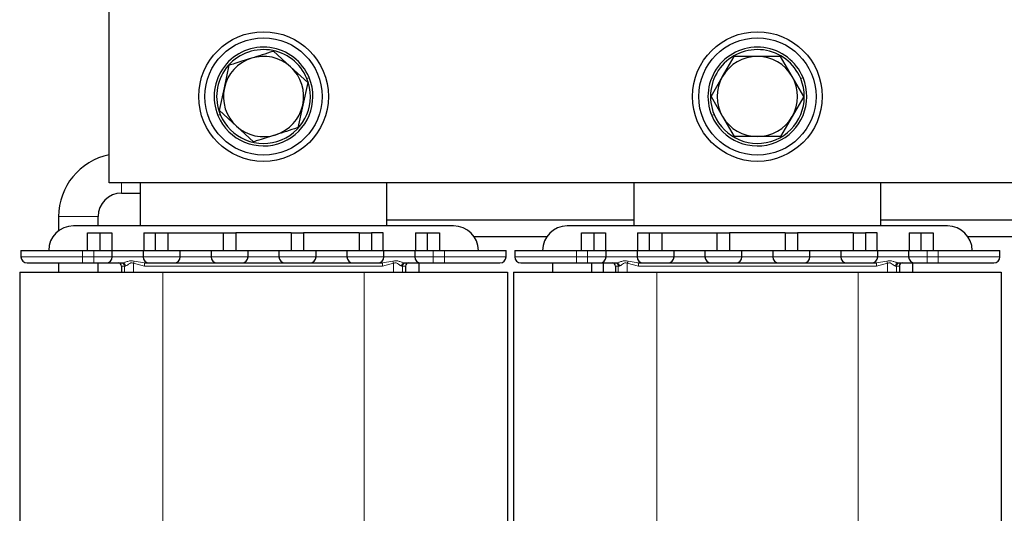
# Model space of a CAD drawing. Header units: millimetres. Extents: x 5 to 418, y 2 to 292.
# Tile 15 of 51: x 64 to 117, y 221 to 247. Entities that reach past the tile are written whole.
import ezdxf

# ---------------------------------------------------------------- set-up
doc = ezdxf.new("R2010")
doc.units = ezdxf.units.MM

msp = doc.modelspace()

# ---------------------------------------------------------------- linework, layer by layer
at = {"color": 7, "linetype": 'Continuous', "lineweight": 25}
for p, q in [((68.3572, 238.4069), (68.3572, 251.0735)), ((78.1505, 244.6745), (77.2261, 245.5174)), ((101.4808, 244.1569), (102.1063, 245.2402)), ((105.2336, 244.1569), (104.6081, 245.2402)), ((74.5741, 243.5374), (74.8419, 244.7593)), ((79.0748, 243.8316), (78.1505, 244.6745)), ((100.8553, 243.0735), (101.4808, 244.1569)), ((105.859, 243.0735), (105.2336, 244.1569)), ((74.3063, 242.3155), (74.5741, 243.5374)), ((79.0748, 243.8316), (78.807, 242.6097)), ((100.8553, 243.0735), (101.4808, 241.9902)), ((105.859, 243.0735), (105.2336, 241.9902)), ((78.807, 242.6097), (78.5391, 241.3877)), ((74.3063, 242.3155), (75.2306, 241.4726)), ((101.4808, 241.9902), (102.1063, 240.9069)), ((105.2336, 241.9902), (104.6081, 240.9069)), ((75.2306, 241.4726), (76.1549, 240.6297)), ((123.3572, 238.4069), (68.3572, 238.4069)), ((70.0239, 238.4069), (70.0239, 236.0902)), ((83.3572, 236.0902), (83.3572, 238.4069)), ((96.6905, 238.4069), (96.6905, 236.0902)), ((110.0239, 236.0902), (110.0239, 238.4069)), ((69.0239, 237.8569), (70.0239, 237.8569)), ((65.6239, 236.5902), (65.6239, 235.8235)), ((86.9572, 236.0902), (66.4239, 236.0902)), ((67.7572, 236.0902), (67.7572, 236.5902)), ((96.6905, 236.4069), (83.3572, 236.4069)), ((113.6239, 236.0902), (93.0905, 236.0902)), ((123.3572, 236.4069), (110.0239, 236.4069)), ((67.1905, 234.7569), (67.1905, 235.7069)), ((67.1905, 235.7069), (67.8572, 235.7069)), ((67.8572, 235.7069), (67.8572, 234.7569)), ((67.8572, 235.7069), (68.4905, 235.7069)), ((68.4905, 235.7069), (68.4905, 234.7569)), ((70.2239, 235.7069), (70.2239, 234.7569)), ((70.2239, 235.7069), (70.8572, 235.7069)), ((70.8572, 234.7569), (70.8572, 235.7069)), ((70.8572, 235.7069), (71.5239, 235.7069)), ((71.5239, 235.7069), (71.5239, 234.7569)), ((71.5239, 235.7069), (74.5239, 235.7069)), ((74.5239, 234.7569), (74.5239, 235.7069)), ((74.5239, 235.7069), (75.1905, 235.7069)), ((75.1905, 235.7069), (75.1905, 234.7569)), ((78.1905, 235.7069), (75.1905, 235.7069)), ((78.1905, 235.7069), (78.1905, 234.7569)), ((78.1905, 235.7069), (78.8572, 235.7069)), ((78.8572, 235.7069), (78.8572, 234.7569)), ((81.8572, 235.7069), (78.8572, 235.7069)), ((81.8572, 235.7069), (81.8572, 234.7569)), ((81.8572, 235.7069), (82.5239, 235.7069)), ((82.5239, 235.7069), (82.5239, 234.7569)), ((83.1572, 235.7069), (82.5239, 235.7069)), ((83.1572, 234.7569), (83.1572, 235.7069)), ((84.8905, 235.7069), (85.5239, 235.7069)), ((84.8905, 235.7069), (84.8905, 234.7569)), ((85.5239, 235.7069), (85.5239, 234.7569)), ((85.5239, 235.7069), (86.1905, 235.7069)), ((86.1905, 235.7069), (86.1905, 234.7569)), ((93.8572, 235.7069), (94.5239, 235.7069)), ((93.8572, 234.7569), (93.8572, 235.7069)), ((94.5239, 235.7069), (94.5239, 234.7569)), ((94.5239, 235.7069), (95.1572, 235.7069)), ((95.1572, 235.7069), (95.1572, 234.7569)), ((96.8905, 235.7069), (96.8905, 234.7569)), ((96.8905, 235.7069), (97.5239, 235.7069)), ((97.5239, 235.7069), (98.1905, 235.7069)), ((97.5239, 234.7569), (97.5239, 235.7069)), ((98.1905, 235.7069), (98.1905, 234.7569)), ((98.1905, 235.7069), (101.1905, 235.7069)), ((101.1905, 234.7569), (101.1905, 235.7069)), ((101.1905, 235.7069), (101.8572, 235.7069)), ((101.8572, 235.7069), (101.8572, 234.7569)), ((104.8572, 235.7069), (101.8572, 235.7069)), ((104.8572, 235.7069), (104.8572, 234.7569)), ((104.8572, 235.7069), (105.5239, 235.7069)), ((105.5239, 235.7069), (105.5239, 234.7569)), ((108.5239, 235.7069), (105.5239, 235.7069)), ((108.5239, 235.7069), (108.5239, 234.7569)), ((108.5239, 235.7069), (109.1905, 235.7069)), ((109.1905, 235.7069), (109.1905, 234.7569)), ((109.8239, 235.7069), (109.1905, 235.7069)), ((109.8239, 234.7569), (109.8239, 235.7069)), ((111.5572, 235.7069), (112.1905, 235.7069)), ((111.5572, 235.7069), (111.5572, 234.7569)), ((112.1905, 235.7069), (112.1905, 234.7569)), ((112.1905, 235.7069), (112.8572, 235.7069)), ((112.8572, 235.7069), (112.8572, 234.7569)), ((91.9881, 235.5069), (88.0596, 235.5069)), ((118.6548, 235.5069), (114.7263, 235.5069)), ((63.5905, 234.7569), (63.5905, 234.4235)), ((63.5905, 234.7569), (66.9239, 234.7569)), ((66.9239, 234.7569), (67.5239, 234.7569)), ((67.5239, 234.7569), (68.5239, 234.7569)), ((68.5239, 234.4235), (68.5239, 234.7569)), ((68.5239, 234.7569), (70.1905, 234.7569)), ((70.1905, 234.7569), (70.1905, 234.4235)), ((70.1905, 234.7569), (72.1905, 234.7569)), ((72.1905, 234.4235), (72.1905, 234.7569)), ((72.1905, 234.7569), (73.8572, 234.7569)), ((73.8572, 234.7569), (73.8572, 234.4235)), ((73.8572, 234.7569), (75.8572, 234.7569)), ((75.8572, 234.4235), (75.8572, 234.7569)), ((75.8572, 234.7569), (77.5239, 234.7569)), ((77.5239, 234.7569), (77.5239, 234.4235)), ((77.5239, 234.7569), (79.5239, 234.7569)), ((79.5239, 234.4235), (79.5239, 234.7569)), ((79.5239, 234.7569), (81.1905, 234.7569)), ((81.1905, 234.7569), (81.1905, 234.4235)), ((81.1905, 234.7569), (83.1905, 234.7569)), ((83.1905, 234.4235), (83.1905, 234.7569)), ((83.1905, 234.7569), (84.8572, 234.7569)), ((84.8572, 234.7569), (85.8572, 234.7569)), ((84.8572, 234.7569), (84.8572, 234.4235)), ((85.8572, 234.7569), (86.4572, 234.7569)), ((86.4572, 234.7569), (89.7905, 234.7569)), ((89.7905, 234.4235), (89.7905, 234.7569)), ((90.2572, 234.7569), (90.2572, 234.4235)), ((90.2572, 234.7569), (93.5905, 234.7569)), ((93.5905, 234.7569), (94.1905, 234.7569)), ((94.1905, 234.7569), (95.1905, 234.7569)), ((95.1905, 234.4235), (95.1905, 234.7569)), ((95.1905, 234.7569), (96.8572, 234.7569)), ((96.8572, 234.7569), (96.8572, 234.4235)), ((96.8572, 234.7569), (98.8572, 234.7569)), ((98.8572, 234.4235), (98.8572, 234.7569)), ((98.8572, 234.7569), (100.5239, 234.7569)), ((100.5239, 234.7569), (100.5239, 234.4235)), ((100.5239, 234.7569), (102.5239, 234.7569)), ((102.5239, 234.4235), (102.5239, 234.7569)), ((102.5239, 234.7569), (104.1905, 234.7569)), ((104.1905, 234.7569), (104.1905, 234.4235)), ((104.1905, 234.7569), (106.1905, 234.7569)), ((106.1905, 234.4235), (106.1905, 234.7569)), ((106.1905, 234.7569), (107.8572, 234.7569)), ((107.8572, 234.7569), (107.8572, 234.4235)), ((107.8572, 234.7569), (109.8572, 234.7569)), ((109.8572, 234.4235), (109.8572, 234.7569)), ((109.8572, 234.7569), (111.5239, 234.7569)), ((111.5239, 234.7569), (112.5239, 234.7569)), ((111.5239, 234.7569), (111.5239, 234.4235)), ((112.5239, 234.7569), (113.1239, 234.7569)), ((113.1239, 234.7569), (116.4572, 234.7569)), ((116.4572, 234.4235), (116.4572, 234.7569)), ((65.6239, 234.0902), (65.6239, 233.5902)), ((66.9239, 234.0902), (67.5239, 234.0902)), ((67.7572, 233.5902), (67.7572, 234.0902)), ((85.0905, 233.5902), (85.0905, 234.0902)), ((85.8572, 234.0902), (86.4572, 234.0902)), ((92.2905, 234.0902), (92.2905, 233.5902)), ((93.5905, 234.0902), (94.1905, 234.0902)), ((94.4239, 233.5902), (94.4239, 234.0902)), ((95.0239, 234.0902), (95.0239, 233.5902)), ((111.7572, 233.5902), (111.7572, 234.0902)), ((112.5239, 234.0902), (113.1239, 234.0902)), ((63.5239, 233.5902), (63.5239, 196.4235)), ((63.5239, 233.5902), (71.2572, 233.5902)), ((69.0239, 233.9235), (69.0239, 233.5902)), ((71.2572, 233.5902), (82.1239, 233.5902)), ((82.1239, 233.5902), (89.8572, 233.5902)), ((84.3572, 233.9235), (84.3572, 233.5902)), ((89.8572, 233.5902), (89.8572, 196.4235)), ((90.1905, 233.5902), (90.1905, 196.4235)), ((90.1905, 233.5902), (97.9239, 233.5902)), ((95.6905, 233.9235), (95.6905, 233.5902)), ((97.9239, 233.5902), (108.7905, 233.5902)), ((108.7905, 233.5902), (116.5239, 233.5902)), ((111.0239, 233.9235), (111.0239, 233.5902)), ((116.5239, 233.5902), (116.5239, 196.4235))]:
    msp.add_line(p, q, dxfattribs=at)
at = {"color": 7, "linetype": 'Continuous', "lineweight": 18}
for p, q in [((79.0306, 244.0439), (79.1538, 244.095)), ((105.6973, 244.0439), (105.8205, 244.095)), ((74.3504, 242.1031), (74.2272, 242.0521)), ((101.0171, 242.1031), (100.8939, 242.0521)), ((69.0239, 238.4069), (69.0239, 237.8569)), ((65.6239, 236.5902), (67.7572, 236.5902)), ((66.9239, 234.4235), (66.9239, 234.7569)), ((67.5239, 234.7569), (67.5239, 234.4235)), ((85.8572, 234.4235), (85.8572, 234.7569)), ((86.4572, 234.7569), (86.4572, 234.4235)), ((93.5905, 234.4235), (93.5905, 234.7569)), ((94.1905, 234.7569), (94.1905, 234.4235)), ((112.5239, 234.4235), (112.5239, 234.7569)), ((113.1239, 234.7569), (113.1239, 234.4235)), ((63.5905, 234.4235), (66.9239, 234.4235)), ((66.9239, 234.4235), (66.9239, 234.0902)), ((67.5239, 234.4235), (66.9239, 234.4235)), ((67.5239, 234.4235), (68.5239, 234.4235)), ((67.5239, 234.4235), (67.5239, 234.0902)), ((70.1905, 234.4235), (68.5239, 234.4235)), ((70.2628, 233.9235), (69.6676, 234.0689)), ((69.6676, 234.0689), (69.6676, 233.5902)), ((69.7076, 234.1871), (70.259, 234.0902)), ((70.1905, 234.4235), (72.1905, 234.4235)), ((73.8572, 234.4235), (72.1905, 234.4235)), ((73.8572, 234.4235), (75.8572, 234.4235)), ((77.5239, 234.4235), (75.8572, 234.4235)), ((77.5239, 234.4235), (79.5239, 234.4235)), ((81.1905, 234.4235), (79.5239, 234.4235)), ((81.1905, 234.4235), (83.1905, 234.4235)), ((83.7135, 234.0689), (83.1182, 233.9235)), ((83.122, 234.0902), (83.6735, 234.1871)), ((84.8572, 234.4235), (83.1905, 234.4235)), ((83.7135, 233.5902), (83.7135, 234.0689)), ((84.8572, 234.4235), (85.8572, 234.4235)), ((85.8572, 234.4235), (85.8572, 234.0902)), ((86.4572, 234.4235), (85.8572, 234.4235)), ((86.4572, 234.4235), (86.4572, 234.0902)), ((86.4572, 234.4235), (89.7905, 234.4235)), ((90.2572, 234.4235), (93.5905, 234.4235)), ((93.5905, 234.4235), (93.5905, 234.0902)), ((94.1905, 234.4235), (93.5905, 234.4235)), ((94.1905, 234.4235), (95.1905, 234.4235)), ((94.1905, 234.4235), (94.1905, 234.0902)), ((96.8572, 234.4235), (95.1905, 234.4235)), ((96.9295, 233.9235), (96.3342, 234.0689)), ((96.3342, 234.0689), (96.3342, 233.5902)), ((96.3743, 234.1871), (96.9257, 234.0902)), ((96.8572, 234.4235), (98.8572, 234.4235)), ((100.5239, 234.4235), (98.8572, 234.4235)), ((100.5239, 234.4235), (102.5239, 234.4235)), ((104.1905, 234.4235), (102.5239, 234.4235)), ((104.1905, 234.4235), (106.1905, 234.4235)), ((107.8572, 234.4235), (106.1905, 234.4235)), ((107.8572, 234.4235), (109.8572, 234.4235)), ((110.3802, 234.0689), (109.7849, 233.9235)), ((109.7887, 234.0902), (110.3401, 234.1871)), ((111.5239, 234.4235), (109.8572, 234.4235)), ((110.3802, 233.5902), (110.3802, 234.0689)), ((111.5239, 234.4235), (112.5239, 234.4235)), ((112.5239, 234.4235), (112.5239, 234.0902)), ((113.1239, 234.4235), (112.5239, 234.4235)), ((113.1239, 234.4235), (113.1239, 234.0902)), ((113.1239, 234.4235), (116.4572, 234.4235)), ((69.1802, 233.9235), (69.0239, 233.9235)), ((69.1802, 233.9235), (69.1802, 233.5902)), ((69.2291, 233.9235), (69.1802, 233.9235)), ((83.1182, 233.9235), (70.2628, 233.9235)), ((71.2572, 233.5902), (71.2572, 196.4235)), ((82.1239, 233.5902), (82.1239, 196.4235)), ((84.2009, 233.9235), (84.152, 233.9235)), ((84.2009, 233.5902), (84.2009, 233.9235)), ((84.3572, 233.9235), (84.2009, 233.9235)), ((95.8468, 233.9235), (95.6905, 233.9235)), ((95.8468, 233.9235), (95.8468, 233.5902)), ((95.8957, 233.9235), (95.8468, 233.9235)), ((109.7849, 233.9235), (96.9295, 233.9235)), ((97.9239, 233.5902), (97.9239, 196.4235)), ((108.7905, 233.5902), (108.7905, 196.4235)), ((110.8676, 233.9235), (110.8186, 233.9235)), ((110.8676, 233.5902), (110.8676, 233.9235)), ((111.0239, 233.9235), (110.8676, 233.9235))]:
    msp.add_line(p, q, dxfattribs=at)
at = {"color": 7, "linetype": 'Continuous', "lineweight": 25}
for centre, radius in [((76.6905, 243.0735), 3.5), ((76.6905, 243.0735), 3.1667), ((103.3572, 243.0735), 3.5), ((103.3572, 243.0735), 3.1667)]:
    msp.add_circle(centre, radius, dxfattribs=at)
for centre, radius, start, end in [((76.6905, 243.0735), 2.6667, 22.52267, 202.52267), ((103.3572, 243.0735), 2.6667, 22.52267, 202.52267), ((76.6905, 243.0735), 2.5333, 22.52267, 202.52267), ((76.6905, 243.0735), 2.1667, 107.63777, 167.63777), ((76.6905, 243.0735), 2.1667, 47.63777, 107.63777), ((103.3572, 243.0735), 2.5333, 22.52267, 202.52267), ((103.3572, 243.0735), 2.1667, 90, 150), ((103.3572, 243.0735), 2.1667, 30, 90), ((76.6905, 243.0735), 2.1667, 347.63777, 47.63777), ((76.6905, 243.0735), 2.6667, 202.52267, 22.52267), ((76.6905, 243.0735), 2.5333, 202.52267, 22.52267), ((103.3572, 243.0735), 2.6667, 202.52267, 22.52267), ((103.3572, 243.0735), 2.5333, 202.52267, 22.52267), ((103.3572, 243.0735), 2.1667, 150, 210), ((103.3572, 243.0735), 2.1667, 330, 30), ((76.6905, 243.0735), 2.1667, 167.63777, 227.63777), ((76.6905, 243.0735), 2.1667, 287.63777, 347.63777), ((103.3572, 243.0735), 2.1667, 210, 270), ((103.3572, 243.0735), 2.1667, 270, 330), ((76.6905, 243.0735), 2.1667, 227.63777, 287.63777), ((69.0239, 236.5902), 3.4, 101.30773, 180), ((69.0239, 236.5902), 1.2667, 90, 180), ((66.4239, 234.7569), 1.3333, 90, 180), ((86.9572, 234.7569), 1.3333, 0, 90), ((93.0905, 234.7569), 1.3333, 90, 180), ((113.6239, 234.7569), 1.3333, 0, 90), ((63.9239, 234.4235), 0.3333, 180, 270), ((68.1905, 234.4235), 0.3333, 270, 0), ((68.8572, 233.9235), 0.1667, 0, 90), ((70.5239, 234.4235), 0.3333, 180, 270), ((71.8572, 234.4235), 0.3333, 270, 0), ((74.1905, 234.4235), 0.3333, 180, 270), ((75.5239, 234.4235), 0.3333, 270, 0), ((77.8572, 234.4235), 0.3333, 180, 270), ((79.1905, 234.4235), 0.3333, 270, 0), ((81.5239, 234.4235), 0.3333, 180, 270), ((82.8572, 234.4235), 0.3333, 270, 0), ((84.5239, 233.9235), 0.1667, 90, 180), ((85.1905, 234.4235), 0.3333, 180, 270), ((89.4572, 234.4235), 0.3333, 270, 0), ((90.5905, 234.4235), 0.3333, 180, 270), ((94.8572, 234.4235), 0.3333, 270, 0), ((95.5239, 233.9235), 0.1667, 0, 90), ((97.1905, 234.4235), 0.3333, 180, 270), ((98.5239, 234.4235), 0.3333, 270, 0), ((100.8572, 234.4235), 0.3333, 180, 270), ((102.1905, 234.4235), 0.3333, 270, 0), ((104.5239, 234.4235), 0.3333, 180, 270), ((105.8572, 234.4235), 0.3333, 270, 0), ((108.1905, 234.4235), 0.3333, 180, 270), ((109.5239, 234.4235), 0.3333, 270, 0), ((111.1905, 233.9235), 0.1667, 90, 180), ((111.8572, 234.4235), 0.3333, 180, 270), ((116.1239, 234.4235), 0.3333, 270, 0)]:
    msp.add_arc(centre, radius, start, end, dxfattribs=at)
at = {"color": 7, "linetype": 'Continuous', "lineweight": 18}
for centre, radius, start, end in [((69.0135, 233.9236), 0.1666, 359.99323, 89.99323), ((69.0701, 233.9313), 0.1591, 357.20089, 86.89629), ((64.9792, 235.7225), 4.9714, 340.57255, 342.0109), ((68.4365, 233.9652), 1.8268, 358.69375, 3.92421), ((84.9446, 233.9652), 1.8268, 176.07579, 181.30625), ((88.4019, 235.7225), 4.9714, 197.9891, 199.42745), ((84.3109, 233.9313), 0.1591, 93.10371, 182.79911), ((84.3675, 233.9236), 0.1666, 90.00677, 180.00677), ((95.6802, 233.9236), 0.1666, 359.99323, 89.99323), ((95.7368, 233.9313), 0.1591, 357.20089, 86.89629), ((91.6459, 235.7225), 4.9714, 340.57255, 342.0109), ((95.1031, 233.9652), 1.8268, 358.69375, 3.92421), ((111.6112, 233.9652), 1.8268, 176.07579, 181.30625), ((115.0685, 235.7225), 4.9714, 197.9891, 199.42745), ((110.9776, 233.9313), 0.1591, 93.10371, 182.79911), ((111.0342, 233.9236), 0.1666, 90.00677, 180.00677)]:
    msp.add_arc(centre, radius, start, end, dxfattribs=at)
at = {"color": 7, "linetype": 'Continuous', "lineweight": 25}
for points, knots in [([(76.034, 245.1383), (75.7322, 245.0424), (75.3322, 244.9152), (74.9385, 244.79), (74.8419, 244.7593)], [0, 0, 0, 0, 0.7546767, 1, 1, 1, 1]), ([(77.2261, 245.5174), (77.2138, 245.5134), (76.8209, 245.3885), (76.4211, 245.2614), (76.034, 245.1383)], [0, 0, 0, 0, 0.031485, 1, 1, 1, 1]), ([(103.3572, 245.2402), (103.0405, 245.2402), (102.6208, 245.2402), (102.2076, 245.2402), (102.1063, 245.2402)], [0, 0, 0, 0, 0.75467667, 1, 1, 1, 1]), ([(104.6081, 245.2402), (104.5951, 245.2402), (104.1828, 245.2402), (103.7634, 245.2402), (103.3572, 245.2402)], [0, 0, 0, 0, 0.031485, 1, 1, 1, 1]), ([(78.5391, 241.3877), (78.5268, 241.3838), (78.1338, 241.2589), (77.7341, 241.1318), (77.347, 241.0087)], [0, 0, 0, 0, 0.031485, 1, 1, 1, 1]), ([(77.347, 241.0087), (77.0452, 240.9128), (76.6452, 240.7856), (76.2515, 240.6604), (76.1549, 240.6297)], [0, 0, 0, 0, 0.7546767, 1, 1, 1, 1]), ([(103.3572, 240.9069), (103.0405, 240.9069), (102.6208, 240.9069), (102.2076, 240.9069), (102.1063, 240.9069)], [0, 0, 0, 0, 0.7546767, 1, 1, 1, 1]), ([(104.6081, 240.9069), (104.5951, 240.9069), (104.1828, 240.9069), (103.7634, 240.9069), (103.3572, 240.9069)], [0, 0, 0, 0, 0.031485, 1, 1, 1, 1]), ([(63.9239, 234.0902), (63.9639, 234.0902), (64.0256, 234.0902), (64.3997, 234.0902), (64.7869, 234.0902), (65.2675, 234.0902), (65.9659, 234.0902), (66.5465, 234.0902), (66.9239, 234.0902)], [0, 0, 0, 0, 0.2394568, 0.3683607, 0.5, 0.6316393, 0.7605432, 1, 1, 1, 1]), ([(67.5239, 234.0902), (67.6077, 234.0902), (67.7371, 234.0902), (67.8925, 234.0902), (67.9985, 234.0902), (68.0847, 234.0902), (68.1677, 234.0902), (68.1816, 234.0902), (68.1905, 234.0902)], [0, 0, 0, 0, 0.2394429, 0.3696359, 0.4999999, 0.6301929, 0.7605571, 1, 1, 1, 1]), ([(68.1905, 234.0902), (68.2023, 234.0902), (68.2267, 234.0902), (68.4229, 234.0902), (68.7141, 234.0902), (68.9595, 234.0902), (69.0787, 234.0902)], [0, 0, 0, 0, 0.242963, 0.5, 0.757037, 1, 1, 1, 1]), ([(70.5239, 234.0902), (70.5328, 234.0902), (70.5466, 234.0902), (70.6296, 234.0902), (70.7158, 234.0902), (70.8218, 234.0902), (70.9772, 234.0902), (71.1905, 234.0902), (71.4038, 234.0902), (71.5591, 234.0902), (71.6652, 234.0902), (71.7514, 234.0902), (71.8344, 234.0902), (71.8482, 234.0902), (71.8572, 234.0902)], [0, 0, 0, 0, 0.1197215, 0.1848179, 0.25, 0.3150965, 0.3802785, 0.5, 0.6197215, 0.6848179, 0.75, 0.8150965, 0.8802785, 1, 1, 1, 1]), ([(71.8572, 234.0902), (71.8729, 234.0902), (71.8971, 234.0902), (72.0423, 234.0902), (72.193, 234.0902), (72.3787, 234.0902), (72.6506, 234.0902), (73.0239, 234.0902), (73.3971, 234.0902), (73.669, 234.0902), (73.8546, 234.0902), (74.0054, 234.0902), (74.1507, 234.0902), (74.1749, 234.0902), (74.1905, 234.0902)], [0, 0, 0, 0, 0.1197215, 0.1848363, 0.25, 0.3151148, 0.3802785, 0.5, 0.6197215, 0.6848363, 0.75, 0.8151148, 0.8802785, 1, 1, 1, 1]), ([(74.1905, 234.0902), (74.1995, 234.0902), (74.2133, 234.0902), (74.2963, 234.0902), (74.3824, 234.0902), (74.4885, 234.0902), (74.6439, 234.0902), (74.8572, 234.0902), (75.0704, 234.0902), (75.2258, 234.0902), (75.3319, 234.0902), (75.4181, 234.0902), (75.5011, 234.0902), (75.5149, 234.0902), (75.5239, 234.0902)], [0, 0, 0, 0, 0.1197215, 0.1848179, 0.25, 0.3150965, 0.3802785, 0.5, 0.6197215, 0.6848179, 0.75, 0.8150965, 0.8802785, 1, 1, 1, 1]), ([(75.5239, 234.0902), (75.5395, 234.0902), (75.5637, 234.0902), (75.709, 234.0902), (75.8597, 234.0902), (76.0454, 234.0902), (76.3172, 234.0902), (76.6905, 234.0902), (77.0637, 234.0902), (77.3356, 234.0902), (77.5213, 234.0902), (77.672, 234.0902), (77.8173, 234.0902), (77.8415, 234.0902), (77.8572, 234.0902)], [0, 0, 0, 0, 0.1197215, 0.1848363, 0.25, 0.3151148, 0.3802785, 0.5, 0.6197215, 0.6848363, 0.75, 0.8151148, 0.8802785, 1, 1, 1, 1]), ([(77.8572, 234.0902), (77.8661, 234.0902), (77.88, 234.0902), (77.963, 234.0902), (78.0491, 234.0902), (78.1552, 234.0902), (78.3105, 234.0902), (78.5239, 234.0902), (78.7371, 234.0902), (78.8925, 234.0902), (78.9985, 234.0902), (79.0847, 234.0902), (79.1677, 234.0902), (79.1816, 234.0902), (79.1905, 234.0902)], [0, 0, 0, 0, 0.1197215, 0.1848179, 0.25, 0.3150965, 0.3802785, 0.5, 0.6197215, 0.6848179, 0.75, 0.8150965, 0.8802785, 1, 1, 1, 1]), ([(79.1905, 234.0902), (79.2062, 234.0902), (79.2304, 234.0902), (79.3756, 234.0902), (79.5264, 234.0902), (79.712, 234.0902), (79.9839, 234.0902), (80.3572, 234.0902), (80.7304, 234.0902), (81.0023, 234.0902), (81.1879, 234.0902), (81.3387, 234.0902), (81.484, 234.0902), (81.5082, 234.0902), (81.5239, 234.0902)], [0, 0, 0, 0, 0.1197215, 0.1848363, 0.25, 0.3151148, 0.3802785, 0.5, 0.6197215, 0.6848363, 0.75, 0.8151148, 0.8802785, 1, 1, 1, 1]), ([(81.5239, 234.0902), (81.5328, 234.0902), (81.5466, 234.0902), (81.6296, 234.0902), (81.7158, 234.0902), (81.8218, 234.0902), (81.9772, 234.0902), (82.1905, 234.0902), (82.4038, 234.0902), (82.5591, 234.0902), (82.6652, 234.0902), (82.7514, 234.0902), (82.8344, 234.0902), (82.8482, 234.0902), (82.8572, 234.0902)], [0, 0, 0, 0, 0.1197215, 0.1848179, 0.25, 0.3150965, 0.3802785, 0.5, 0.6197215, 0.6848179, 0.75, 0.8150965, 0.8802785, 1, 1, 1, 1]), ([(84.3023, 234.0902), (84.4216, 234.0902), (84.667, 234.0902), (84.9581, 234.0902), (85.1544, 234.0902), (85.1787, 234.0902), (85.1905, 234.0902)], [0, 0, 0, 0, 0.242963, 0.5, 0.757037, 1, 1, 1, 1]), ([(85.1905, 234.0902), (85.1995, 234.0902), (85.2133, 234.0902), (85.2963, 234.0902), (85.3824, 234.0902), (85.4885, 234.0902), (85.6439, 234.0902), (85.7734, 234.0902), (85.8572, 234.0902)], [0, 0, 0, 0, 0.2394429, 0.3696359, 0.4999999, 0.6301929, 0.7605571, 1, 1, 1, 1]), ([(86.4572, 234.0902), (86.8346, 234.0902), (87.4151, 234.0902), (88.1136, 234.0902), (88.5942, 234.0902), (88.9814, 234.0902), (89.3555, 234.0902), (89.4171, 234.0902), (89.4572, 234.0902)], [0, 0, 0, 0, 0.2394568, 0.3683607, 0.5, 0.6316393, 0.7605432, 1, 1, 1, 1]), ([(90.5905, 234.0902), (90.6306, 234.0902), (90.6922, 234.0902), (91.0663, 234.0902), (91.4535, 234.0902), (91.9341, 234.0902), (92.6326, 234.0902), (93.2131, 234.0902), (93.5905, 234.0902)], [0, 0, 0, 0, 0.2394568, 0.3683607, 0.5, 0.6316393, 0.7605432, 1, 1, 1, 1]), ([(94.1905, 234.0902), (94.2744, 234.0902), (94.4038, 234.0902), (94.5591, 234.0902), (94.6652, 234.0902), (94.7514, 234.0902), (94.8344, 234.0902), (94.8482, 234.0902), (94.8572, 234.0902)], [0, 0, 0, 0, 0.2394429, 0.3696359, 0.4999999, 0.6301929, 0.7605571, 1, 1, 1, 1]), ([(94.8572, 234.0902), (94.869, 234.0902), (94.8933, 234.0902), (95.0896, 234.0902), (95.3807, 234.0902), (95.6262, 234.0902), (95.7454, 234.0902)], [0, 0, 0, 0, 0.242963, 0.5, 0.757037, 1, 1, 1, 1]), ([(97.1905, 234.0902), (97.1995, 234.0902), (97.2133, 234.0902), (97.2963, 234.0902), (97.3824, 234.0902), (97.4885, 234.0902), (97.6439, 234.0902), (97.8572, 234.0902), (98.0704, 234.0902), (98.2258, 234.0902), (98.3319, 234.0902), (98.4181, 234.0902), (98.5011, 234.0902), (98.5149, 234.0902), (98.5239, 234.0902)], [0, 0, 0, 0, 0.1197215, 0.1848179, 0.25, 0.3150965, 0.3802785, 0.5, 0.6197215, 0.6848179, 0.75, 0.8150965, 0.8802785, 1, 1, 1, 1]), ([(98.5239, 234.0902), (98.5395, 234.0902), (98.5637, 234.0902), (98.709, 234.0902), (98.8597, 234.0902), (99.0454, 234.0902), (99.3172, 234.0902), (99.6905, 234.0902), (100.0637, 234.0902), (100.3356, 234.0902), (100.5213, 234.0902), (100.672, 234.0902), (100.8173, 234.0902), (100.8415, 234.0902), (100.8572, 234.0902)], [0, 0, 0, 0, 0.1197215, 0.1848363, 0.25, 0.3151148, 0.3802785, 0.5, 0.6197215, 0.6848363, 0.75, 0.8151148, 0.8802785, 1, 1, 1, 1]), ([(100.8572, 234.0902), (100.8661, 234.0902), (100.88, 234.0902), (100.963, 234.0902), (101.0491, 234.0902), (101.1552, 234.0902), (101.3105, 234.0902), (101.5239, 234.0902), (101.7371, 234.0902), (101.8925, 234.0902), (101.9985, 234.0902), (102.0847, 234.0902), (102.1677, 234.0902), (102.1816, 234.0902), (102.1905, 234.0902)], [0, 0, 0, 0, 0.1197215, 0.1848179, 0.25, 0.3150965, 0.3802785, 0.5, 0.6197215, 0.6848179, 0.75, 0.8150965, 0.8802785, 1, 1, 1, 1]), ([(102.1905, 234.0902), (102.2062, 234.0902), (102.2304, 234.0902), (102.3756, 234.0902), (102.5264, 234.0902), (102.712, 234.0902), (102.9839, 234.0902), (103.3572, 234.0902), (103.7304, 234.0902), (104.0023, 234.0902), (104.1879, 234.0902), (104.3387, 234.0902), (104.484, 234.0902), (104.5082, 234.0902), (104.5239, 234.0902)], [0, 0, 0, 0, 0.1197215, 0.1848363, 0.25, 0.3151148, 0.3802785, 0.5, 0.6197215, 0.6848363, 0.75, 0.8151148, 0.8802785, 1, 1, 1, 1]), ([(104.5239, 234.0902), (104.5328, 234.0902), (104.5466, 234.0902), (104.6296, 234.0902), (104.7158, 234.0902), (104.8218, 234.0902), (104.9772, 234.0902), (105.1905, 234.0902), (105.4038, 234.0902), (105.5591, 234.0902), (105.6652, 234.0902), (105.7514, 234.0902), (105.8344, 234.0902), (105.8482, 234.0902), (105.8572, 234.0902)], [0, 0, 0, 0, 0.1197215, 0.1848179, 0.25, 0.3150965, 0.3802785, 0.5, 0.6197215, 0.6848179, 0.75, 0.8150965, 0.8802785, 1, 1, 1, 1]), ([(105.8572, 234.0902), (105.8729, 234.0902), (105.8971, 234.0902), (106.0423, 234.0902), (106.193, 234.0902), (106.3787, 234.0902), (106.6506, 234.0902), (107.0239, 234.0902), (107.3971, 234.0902), (107.669, 234.0902), (107.8546, 234.0902), (108.0054, 234.0902), (108.1507, 234.0902), (108.1749, 234.0902), (108.1905, 234.0902)], [0, 0, 0, 0, 0.11972147, 0.18483627, 0.24999998, 0.3151148, 0.38027853, 0.5, 0.61972147, 0.68483627, 0.74999998, 0.8151148, 0.88027853, 1, 1, 1, 1]), ([(108.1905, 234.0902), (108.1995, 234.0902), (108.2133, 234.0902), (108.2963, 234.0902), (108.3824, 234.0902), (108.4885, 234.0902), (108.6439, 234.0902), (108.8572, 234.0902), (109.0704, 234.0902), (109.2258, 234.0902), (109.3319, 234.0902), (109.4181, 234.0902), (109.5011, 234.0902), (109.5149, 234.0902), (109.5239, 234.0902)], [0, 0, 0, 0, 0.1197215, 0.1848179, 0.25, 0.3150965, 0.3802785, 0.5, 0.6197215, 0.6848179, 0.75, 0.8150965, 0.8802785, 1, 1, 1, 1]), ([(110.969, 234.0902), (111.0882, 234.0902), (111.3336, 234.0902), (111.6248, 234.0902), (111.821, 234.0902), (111.8454, 234.0902), (111.8572, 234.0902)], [0, 0, 0, 0, 0.242963, 0.5, 0.757037, 1, 1, 1, 1]), ([(111.8572, 234.0902), (111.8661, 234.0902), (111.88, 234.0902), (111.963, 234.0902), (112.0491, 234.0902), (112.1552, 234.0902), (112.3105, 234.0902), (112.44, 234.0902), (112.5239, 234.0902)], [0, 0, 0, 0, 0.2394429, 0.3696359, 0.4999999, 0.6301929, 0.7605571, 1, 1, 1, 1]), ([(113.1239, 234.0902), (113.5012, 234.0902), (114.0818, 234.0902), (114.7802, 234.0902), (115.2609, 234.0902), (115.648, 234.0902), (116.0221, 234.0902), (116.0838, 234.0902), (116.1239, 234.0902)], [0, 0, 0, 0, 0.2394568, 0.3683607, 0.5, 0.6316393, 0.7605432, 1, 1, 1, 1])]:
    msp.add_open_spline(points, degree=3, knots=knots, dxfattribs=at)
at = {"color": 7, "linetype": 'Continuous', "lineweight": 18}
for points, knots in [([(69.0787, 234.0902), (69.096, 234.0923), (69.1315, 234.0965), (69.2278, 234.1299), (69.3602, 234.1775), (69.5326, 234.2139), (69.6492, 234.1961), (69.7076, 234.1871)], [0, 0, 0, 0, 0.121652, 0.2500469, 0.5001553, 0.7498628, 1, 1, 1, 1]), ([(69.6676, 234.0689), (69.6448, 234.0783), (69.6106, 234.0924), (69.5621, 234.0953), (69.4914, 234.0846), (69.4036, 234.0253), (69.322, 233.9624), (69.2633, 233.9288), (69.2401, 233.9252), (69.2291, 233.9235)], [0, 0, 0, 0, 0.1243312, 0.186512, 0.2498106, 0.4997119, 0.7489228, 0.8806982, 1, 1, 1, 1]), ([(83.6735, 234.1871), (83.7318, 234.1961), (83.8485, 234.2139), (84.0209, 234.1775), (84.1534, 234.1298), (84.2495, 234.0965), (84.285, 234.0923), (84.3023, 234.0902)], [0, 0, 0, 0, 0.2501208, 0.5001642, 0.7499513, 0.8783375, 1, 1, 1, 1]), ([(84.152, 233.9235), (84.141, 233.9252), (84.1178, 233.9288), (84.0738, 233.954), (84.0257, 233.988), (83.9584, 234.0382), (83.8897, 234.0846), (83.819, 234.0953), (83.7705, 234.0924), (83.7363, 234.0783), (83.7135, 234.0689)], [0, 0, 0, 0, 0.11922621, 0.25094007, 0.37519256, 0.50056012, 0.75032542, 0.81356372, 0.87573644, 1, 1, 1, 1]), ([(95.7454, 234.0902), (95.7627, 234.0923), (95.7982, 234.0965), (95.8944, 234.1299), (96.0269, 234.1775), (96.1992, 234.2139), (96.3159, 234.1961), (96.3743, 234.1871)], [0, 0, 0, 0, 0.121652, 0.2500469, 0.5001553, 0.7498628, 1, 1, 1, 1]), ([(96.3342, 234.0689), (96.3114, 234.0783), (96.2773, 234.0924), (96.2287, 234.0953), (96.158, 234.0846), (96.0703, 234.0253), (95.9886, 233.9624), (95.9299, 233.9288), (95.9068, 233.9252), (95.8957, 233.9235)], [0, 0, 0, 0, 0.1243312, 0.186512, 0.2498106, 0.4997119, 0.7489228, 0.8806982, 1, 1, 1, 1]), ([(110.3401, 234.1871), (110.3985, 234.1961), (110.5152, 234.2139), (110.6875, 234.1775), (110.82, 234.1298), (110.9162, 234.0965), (110.9517, 234.0923), (110.969, 234.0902)], [0, 0, 0, 0, 0.2501208, 0.5001642, 0.7499513, 0.8783375, 1, 1, 1, 1]), ([(110.8186, 233.9235), (110.8076, 233.9252), (110.7844, 233.9288), (110.7405, 233.954), (110.6924, 233.988), (110.625, 234.0382), (110.5563, 234.0846), (110.4856, 234.0953), (110.4371, 234.0924), (110.4029, 234.0783), (110.3802, 234.0689)], [0, 0, 0, 0, 0.1192262, 0.2509401, 0.3751926, 0.5005601, 0.7503254, 0.8135637, 0.8757364, 1, 1, 1, 1])]:
    msp.add_open_spline(points, degree=3, knots=knots, dxfattribs=at)
at = {"color": 7, "linetype": 'Continuous', "lineweight": 25}
for points in [[(70.259, 234.0902), (70.3353, 234.0902), (70.4878, 234.0902), (70.5118, 234.0902), (70.5239, 234.0902)], [(82.8572, 234.0902), (82.8692, 234.0902), (82.8933, 234.0902), (83.0458, 234.0902), (83.122, 234.0902)], [(96.9257, 234.0902), (97.0019, 234.0902), (97.1544, 234.0902), (97.1785, 234.0902), (97.1905, 234.0902)], [(109.5239, 234.0902), (109.5359, 234.0902), (109.56, 234.0902), (109.7125, 234.0902), (109.7887, 234.0902)]]:
    msp.add_open_spline(points, degree=3, dxfattribs=at)

doc.saveas('drawing.dxf')
